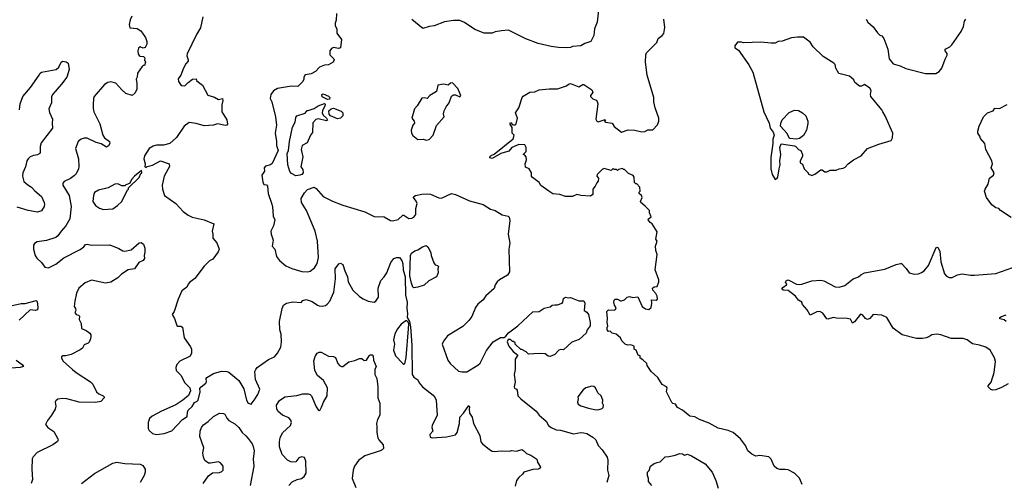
# Model space of a CAD drawing. Extents: x 2133489 to 2292442, y 756223 to 916462.
# Tile 16 of 256: x 2214091 to 2223768, y 774337 to 778881. Entities that reach past the tile are written whole.
import ezdxf

# ---------------------------------------------------------------- set-up
doc = ezdxf.new("R2010")
doc.units = 0

msp = doc.modelspace()

# ---------------------------------------------------------------- linework, layer by layer
at = {"layer": '0CON20XD'}
for points in [[(2217203, 778943), (2217201.2, 778875), (2217190, 778845), (2217190, 778825), (2217206.1, 778786.1), (2217208.3, 778748.3), (2217253.8, 778685), (2217242.5, 778605), (2217225, 778596.7), (2217175, 778606.7), (2217155, 778597.5), (2217140, 778575), (2217140, 778535), (2217145, 778530), (2217177, 778497), (2217180, 778485), (2217172.5, 778465), (2217125, 778436.7), (2217085, 778433.3), (2217036.4, 778413.6), (2216997.3, 778372.7), (2216955, 778350), (2216895, 778337.5), (2216883.6, 778316.4), (2216883.3, 778295), (2216873.8, 778275), (2216825.5, 778224.5), (2216761.7, 778228.3), (2216625, 778203.8), (2216585, 778181.2), (2216557.5, 778145), (2216553.3, 778105), (2216568.8, 778075), (2216606.5, 777925), (2216615.5, 777845), (2216600, 777765), (2216615.5, 777685), (2216615.6, 777645), (2216631.4, 777595), (2216571.1, 777468.9), (2216554.6, 777455.4), (2216506.8, 777443.2), (2216493.1, 777425), (2216495.8, 777394.2), (2216470, 777355), (2216478.8, 777285), (2216491.7, 777261.7), (2216515, 777260), (2216526.7, 777245), (2216531.9, 777171.9), (2216565, 777080), (2216573.8, 777045), (2216581.7, 776951.7), (2216596.7, 776915), (2216585.7, 776854.3), (2216560, 776805), (2216562, 776775), (2216581.2, 776715), (2216572.5, 776655), (2216596.7, 776625), (2216613.9, 776553.9), (2216644.1, 776514.1), (2216705, 776463.8), (2216765, 776436), (2216865, 776406.2), (2216923.6, 776403.6), (2216945, 776410), (2216987, 776443), (2217015.5, 776484.5), (2217028.6, 776545), (2217017.1, 776705), (2216995.7, 776805), (2216908, 777005), (2216858.8, 777085), (2216856.2, 777125), (2216890.4, 777179.6), (2216918.9, 777211.1), (2216985, 777234.2), (2217005, 777221.2), (2217075, 777143.3), (2217165, 777096.7), (2217267.7, 777057.7), (2217483, 776993), (2217575, 776946.7), (2217673, 776943), (2217735, 776907.5), (2217755, 776903.3), (2217810.7, 776919.3), (2217855, 776960), (2217865, 776960), (2217915, 776928), (2217945, 776930), (2217965, 776941.2), (2217982.7, 776967.3), (2217985.5, 777025), (2217998.8, 777075), (2217988.8, 777098.8), (2217960, 777135), (2217963.3, 777145), (2217982.5, 777155), (2218042.3, 777167.7), (2218095, 777171.2), (2218127, 777167), (2218211.2, 777131.2), (2218235, 777127.5), (2218335, 777172.9), (2218375, 777164.3), (2218512.7, 777102.7), (2218645, 777066), (2218718.8, 777018.8), (2218762.5, 777005), (2218832.7, 776962.7), (2218891.7, 776951.7), (2218901.7, 776941.7), (2218906.9, 776906.9), (2218892.9, 776775), (2218908, 776685), (2218898.6, 776625), (2218905, 776402.5), (2218885, 776370), (2218805, 776326.2), (2218785, 776306.7), (2218765, 776277.5), (2218755, 776240), (2218670.7, 776169.3), (2218645, 776129.2), (2218592, 776085), (2218571.2, 776055), (2218533.6, 775966.4), (2218505, 775927.5), (2218445, 775866.7), (2218295, 775773.8), (2218255.9, 775724.1), (2218242.5, 775695), (2218298.1, 775535), (2218320, 775505), (2218405, 775428), (2218435, 775420.8), (2218485, 775422.9), (2218592.6, 775487.4), (2218615, 775508), (2218677.7, 775632.3), (2218745, 775716.7), (2218815, 775757.5), (2218851.7, 775758.3), (2218869.3, 775770.7), (2218893.3, 775805), (2218986.4, 775873.6), (2219135, 776010), (2219195, 776013.8), (2219245, 776046.7), (2219305, 776060), (2219325, 776076.2), (2219350.7, 776079.3), (2219375, 776080), (2219422.5, 776095), (2219430, 776105), (2219436.4, 776143.6), (2219455, 776156.7), (2219485, 776150), (2219505, 776152.5), (2219585, 776117.5), (2219635, 776117.5), (2219646.7, 776095), (2219637.5, 776025), (2219665, 776007.5), (2219680, 775985), (2219696.1, 775906.1), (2219696, 775874), (2219667.5, 775835), (2219658.3, 775801.7), (2219590.5, 775739.5), (2219517.7, 775712.3), (2219435, 775636.7), (2219405, 775640), (2219390, 775635), (2219348.8, 775591.2), (2219305, 775573.8), (2219285, 775576.7), (2219255, 775600), (2219195, 775603.3), (2219090, 775595), (2219067, 775617), (2219025, 775640), (2219015, 775640), (2218960, 775695), (2218960, 775705), (2218945, 775720), (2218935, 775720), (2218915, 775740), (2218891.7, 775738.3), (2218883, 775717), (2218896.7, 775675), (2218940.7, 775620.7), (2218987.5, 775585), (2218960, 775545), (2218961.2, 775445), (2218951.2, 775395), (2218960, 775325), (2218951.2, 775275), (2218955, 775262.5), (2218975, 775252.5), (2218981.7, 775241.7), (2218986.7, 775185), (2219015, 775156.7), (2219165.7, 775035.7), (2219195, 774996.2), (2219266.1, 774936.1), (2219287.5, 774895), (2219313.8, 774875), (2219365, 774851.4), (2219405, 774848.1), (2219535, 774813.1), (2219605, 774825.5), (2219635, 774823.3), (2219666.2, 774815), (2219725, 774778.6), (2219754.5, 774754.5), (2219776.8, 774696.8), (2219816, 774655), (2219865, 774582.5), (2219870.8, 774555), (2219868.6, 774455), (2219880, 774405), (2219862, 774335)], [(2219784, 779005), (2219768, 778855), (2219740.7, 778789.3), (2219733.3, 778725), (2219705, 778667.5), (2219645, 778647.5), (2219605, 778623.3), (2219525, 778617.5), (2219503, 778607), (2219465, 778603.8), (2219385, 778606.2), (2219315, 778616.2), (2219185, 778646.7), (2219065, 778693.3), (2218896.4, 778776.4), (2218825, 778772.5), (2218765, 778760), (2218735, 778746.7), (2218655, 778746.7), (2218564.1, 778784.1), (2218464.1, 778854.1), (2218416.4, 778873.6), (2218355, 778874), (2218265, 778858), (2218165, 778821.2), (2218115, 778813.8), (2218054.2, 778794.2), (2217943.6, 778883.6)], [(2215192.5, 778915), (2215175, 778880), (2215166.7, 778835), (2215171.7, 778801.7), (2215244.1, 778794.1), (2215279.7, 778769.7), (2215327.5, 778705), (2215340.8, 778665), (2215338.8, 778641.2), (2215323, 778607), (2215305, 778602.5), (2215275, 778613.3), (2215259.3, 778600.7), (2215251.2, 778575), (2215253.6, 778546.4), (2215265, 778528.8), (2215275, 778522), (2215308, 778518), (2215320, 778505), (2215317.5, 778485), (2215327.5, 778465), (2215318.3, 778431.7), (2215305, 778430), (2215295, 778420), (2215250, 778355), (2215246.2, 778315), (2215234, 778295), (2215243.1, 778253.1), (2215242.1, 778197.9), (2215225, 778163.3), (2215195, 778137.5), (2215135, 778156), (2215095, 778190.8), (2215035, 778258.1), (2214985, 778269.5), (2214956.7, 778265), (2214925, 778242.9), (2214823.8, 778125), (2214816.2, 778105), (2214813.8, 778045), (2214811.7, 778008.3), (2214818.8, 777975), (2214878.6, 777858.6), (2214908, 777745), (2214925, 777720), (2214972.5, 777685), (2214976.7, 777665), (2214965, 777642.5), (2214945, 777627.5), (2214891.7, 777661.7), (2214842.5, 777675), (2214755, 777715.8), (2214725, 777715.8), (2214695, 777707.5), (2214664, 777685), (2214638.8, 777615), (2214670, 777515), (2214672.5, 777435), (2214667.5, 777415), (2214645, 777366.2), (2214630.2, 777349.8), (2214590.2, 777319.8), (2214527.7, 777292.3), (2214513.3, 777275), (2214516.2, 777255), (2214577.1, 777155), (2214595.4, 777045.4), (2214582.1, 776925), (2214544.3, 776855), (2214498.6, 776805), (2214465, 776756), (2214445, 776740.8), (2214355, 776710.6), (2214261.7, 776698.3), (2214235, 776682.5), (2214228, 776665), (2214226, 776625), (2214241.2, 776565), (2214258.8, 776538.8), (2214306.2, 776495), (2214339.3, 776449.3), (2214375, 776443.8), (2214445, 776478), (2214525, 776540), (2214685, 776623.3), (2214721.7, 776648.3), (2214738.8, 776671.2), (2214755, 776676), (2214795, 776666.2), (2214977.7, 776667.7), (2215065, 776634.2), (2215105, 776609.4), (2215125, 776605.7), (2215185, 776620), (2215265, 776688.8), (2215285, 776691.2), (2215306.1, 776676.1), (2215319.2, 776635), (2215321.7, 776598.3), (2215313.3, 776565), (2215316.7, 776535), (2215305, 776516.7), (2215262.5, 776495), (2215220, 776435), (2215157.3, 776422.7), (2215089.7, 776380.3), (2215053.8, 776345), (2214987.5, 776302.5), (2214935, 776293.3), (2214795, 776321.5), (2214735, 776296.5), (2214671.5, 776245), (2214650.5, 776195), (2214634.2, 776115), (2214626.7, 776065), (2214640, 776045), (2214642.5, 776025), (2214633.3, 776005), (2214645, 775983.3), (2214668.3, 775978.3), (2214677, 775967), (2214673.8, 775935), (2214693.8, 775895), (2214697.5, 775847.5), (2214745, 775829.2), (2214780.9, 775800.9), (2214790.4, 775785), (2214790.4, 775770.4), (2214787.6, 775745), (2214775, 775714), (2214765, 775704), (2214723.6, 775686.4), (2214706.7, 775655), (2214685, 775638), (2214595, 775591.2), (2214545, 775577.5), (2214515, 775580), (2214501.7, 775568.3), (2214500, 775555), (2214517.5, 775525), (2214610, 775445), (2214645, 775413.8), (2214786.2, 775325), (2214809.7, 775299.7), (2214844.2, 775224.2), (2214867.5, 775205), (2214912.5, 775185), (2214922.5, 775175), (2214920, 775165), (2214888.3, 775131.7), (2214835, 775120), (2214675, 775122.5), (2214555, 775155.8), (2214515, 775159.2), (2214466.1, 775153.9), (2214445, 775137.5), (2214438.8, 775125), (2214446, 775085), (2214438, 775055), (2214403.3, 774995), (2214363.3, 774945), (2214343.8, 774905), (2214366.7, 774875), (2214426.7, 774835), (2214466.7, 774765), (2214469.3, 774750.7), (2214461.7, 774738.3), (2214415.7, 774704.3), (2214261.7, 774628.3), (2214222.3, 774587.7), (2214214.1, 774565.9), (2214208.8, 774465), (2214216.2, 774365), (2214203.3, 774325)], [(2215890, 778910), (2215868.6, 778801.4), (2215828.6, 778735), (2215738.1, 778545), (2215734.3, 778525), (2215747.5, 778485), (2215745.4, 778474.6), (2215722.4, 778447.6), (2215699.4, 778405), (2215675, 778336.7), (2215648.8, 778301.2), (2215652, 778275), (2215671.2, 778245), (2215685, 778234.3), (2215715, 778231.2), (2215745, 778263.8), (2215790, 778295), (2215825, 778300), (2215830, 778285), (2215847, 778267), (2215887.5, 778237.5), (2215939.3, 778139.3), (2216005, 778120.8), (2216045, 778097.5), (2216085, 778107.5), (2216087, 778087), (2216075.9, 778044.1), (2216078.6, 777975), (2216126.3, 777896.3), (2216133.3, 777855), (2216126.1, 777843.9), (2216115, 777841.2), (2216035, 777858), (2215995, 777846.2), (2215905, 777838.1), (2215825, 777862), (2215755, 777871.2), (2215706, 777835), (2215631.9, 777725), (2215565, 777665.6), (2215505, 777648.1), (2215436.9, 777646.9), (2215401.4, 777638.6), (2215362.5, 777615), (2215315.8, 777545), (2215310, 777515), (2215322.5, 777465), (2215320, 777435), (2215335, 777430), (2215342.5, 777437.5), (2215395, 777452.5), (2215475, 777493.3), (2215560, 777465), (2215561.7, 777438.3), (2215512, 777345), (2215492.5, 777255), (2215495.7, 777215.7), (2215514.4, 777154.4), (2215623.9, 777073.9), (2215697.5, 776995), (2215745, 776961.2), (2215785, 776940), (2215905, 776913.3), (2215997.5, 776875), (2215983.3, 776805), (2215990, 776775), (2215988, 776735), (2216028.3, 776688.3), (2216051.2, 776625), (2216040.7, 776599.3), (2215990, 776530), (2215957.7, 776512.3), (2215905, 776460), (2215811.2, 776338.8), (2215760.5, 776299.5), (2215745, 776282.5), (2215732.5, 776255), (2215685, 776216.7), (2215646.7, 776135), (2215607.5, 776015), (2215590, 775985), (2215613.3, 775945), (2215635, 775877.5), (2215645, 775871.2), (2215675, 775870), (2215690.7, 775860.7), (2215707.5, 775755), (2215768.8, 775668.8), (2215778.8, 775645), (2215778.8, 775605), (2215767.5, 775575), (2215664.2, 775525.8), (2215636.7, 775495), (2215626.2, 775465), (2215630, 775435), (2215675, 775387.5), (2215713.3, 775315), (2215763.3, 775265), (2215770, 775235), (2215749.2, 775190.8), (2215695, 775143.3), (2215625, 775096.2), (2215483.3, 775035), (2215394.3, 774985.7), (2215366.4, 774963.6), (2215352.5, 774925), (2215352.5, 774865), (2215362.5, 774845), (2215396.4, 774816.4), (2215435, 774806.2), (2215510, 774815), (2215585, 774843.3), (2215690, 774955), (2215735.6, 774984.4), (2215739.5, 775025), (2215747.8, 775045), (2215785, 775081.4), (2215809.1, 775120.9), (2215835, 775132.9), (2215845, 775144.4), (2215865.3, 775225), (2215862.6, 775257.4), (2215874.6, 775275.4), (2215920.6, 775309.4), (2215926.1, 775325), (2215922.5, 775355), (2215928.6, 775365), (2215995, 775405.5), (2216075, 775428.9), (2216125, 775426.5), (2216145, 775419.4), (2216243.3, 775335), (2216292.5, 775255), (2216319.1, 775145), (2216335, 775114), (2216365, 775103.3), (2216393.6, 775143.6), (2216431.6, 775198.4), (2216452.4, 775252.4), (2216408.6, 775345), (2216402.9, 775425), (2216410, 775445), (2216425, 775463.8), (2216537.7, 775542.3), (2216595, 775570), (2216625, 775606.2), (2216658.6, 775665), (2216664.3, 775715), (2216661.7, 775791.7), (2216646.2, 775835), (2216644, 775915), (2216672, 776045), (2216684.3, 776075.7), (2216712.7, 776097.3), (2216775, 776110), (2216856.4, 776103.6), (2216875, 776122.5), (2216905, 776131.2), (2216965, 776113.8), (2217017.5, 776075), (2217035, 776068.8), (2217065, 776066.7), (2217095.9, 776074.1), (2217112.5, 776085), (2217140, 776115), (2217177.5, 776205), (2217193.5, 776335), (2217191.4, 776435), (2217225.9, 776484.1), (2217245, 776490), (2217265.8, 776475.8), (2217285, 776412.5), (2217312.5, 776355), (2217319.2, 776305), (2217365, 776224.2), (2217431.7, 776161.7), (2217465, 776140), (2217515, 776116.2), (2217573.6, 776106.4), (2217590, 776115), (2217615.8, 776154.2), (2217614, 776245), (2217640.5, 776319.5), (2217673.8, 776355), (2217698.8, 776395), (2217738.8, 776495), (2217767.5, 776535), (2217796.4, 776543.6), (2217825, 776543.3), (2217845, 776513.8), (2217855, 776481.2), (2217859.2, 776425), (2217878.1, 776355), (2217883.7, 776173.7), (2217898.1, 776105), (2217894.3, 776045), (2217903.8, 775995), (2217897.5, 775955), (2217922.5, 775915), (2217931.2, 775865), (2217943.3, 775685), (2217948, 775395), (2217965, 775369.2), (2218003.8, 775343.8), (2218018, 775315), (2218051.2, 775275), (2218155, 775193.3), (2218175, 775166.7), (2218182.5, 775145), (2218193.8, 774995), (2218143.8, 774895), (2218141.2, 774875), (2218150.7, 774839.3), (2218123.3, 774805), (2218125, 774780), (2218145, 774773.8), (2218285, 774781.9), (2218375, 774801.9), (2218388.9, 774825), (2218412.2, 774915), (2218415.8, 774975), (2218452.5, 775015), (2218505, 775090), (2218512.5, 775075), (2218508.8, 775055), (2218511.2, 775015), (2218537.3, 774977.3), (2218551.2, 774915), (2218613.8, 774795), (2218623.3, 774735), (2218640, 774715), (2218709.5, 774659.5), (2218735, 774643.3), (2218755, 774638.8), (2218825, 774646.2), (2218905, 774642.5), (2218925, 774650), (2218975, 774643.8), (2219025, 774657.5), (2219045, 774646.7), (2219070.3, 774620.3), (2219115, 774602), (2219172.5, 774565), (2219180, 774535), (2219208.8, 774485), (2219207.5, 774475), (2219185, 774465.8), (2219135, 774462.9), (2219045, 774437.5), (2219032.5, 774415), (2218996.1, 774383.9), (2218973.3, 774355), (2218961.7, 774298.3)], [(2221780, 774315), (2221765.8, 774355.8), (2221755.8, 774375.8), (2221706.7, 774425), (2221645, 774458), (2221613.9, 774463.9), (2221562.3, 774462.3), (2221531.7, 774471.7), (2221506.2, 774495), (2221476.7, 774565), (2221455, 774586.7), (2221365, 774598.8), (2221325, 774593.3), (2221285, 774613.3), (2221246.7, 774645), (2221225, 774696.7), (2221176.2, 774765), (2221104.2, 774824.2), (2221055, 774844.2), (2220955, 774868.6), (2220868.7, 774918.7), (2220772.7, 774952.7), (2220725, 774978.8), (2220676.1, 774986.1), (2220603.8, 775043.8), (2220555, 775072.5), (2220535, 775103.3), (2220510.8, 775110.8), (2220501.4, 775121.4), (2220447.5, 775225), (2220453.3, 775265), (2220446.7, 775275), (2220405, 775296.7), (2220362.5, 775365), (2220296.7, 775425), (2220257.5, 775485), (2220253, 775503), (2220215, 775540), (2220190, 775555), (2220188.3, 775578.3), (2220170, 775585), (2220150, 775635), (2220130, 775645), (2220130, 775675), (2220096.2, 775686.2), (2220065, 775682.5), (2220040, 775695), (2220007.5, 775725), (2219996.4, 775756.4), (2219953, 775793), (2219915, 775802.5), (2219895, 775820), (2219878.3, 775818.3), (2219863.8, 775835), (2219863.9, 775856.1), (2219872.5, 775875), (2219863.3, 775905), (2219866.7, 775945), (2219860, 776015), (2219878.3, 776031.7), (2219935, 776027.5), (2219947.5, 776035), (2219951.7, 776051.7), (2219937.5, 776075), (2219931.2, 776105), (2219933.8, 776126.2), (2219943.8, 776136.2), (2219965, 776136.7), (2219995, 776117.5), (2220005, 776117.5), (2220035, 776130), (2220060, 776155), (2220085, 776162.5), (2220117, 776153), (2220167, 776157), (2220208.6, 776065), (2220242.1, 776042.1), (2220275, 776035.5), (2220298.6, 776055), (2220304.4, 776095), (2220300, 776130), (2220345, 776124.4), (2220360, 776135), (2220356.5, 776165), (2220341.8, 776191.8), (2220314, 776225), (2220310, 776245), (2220325, 776257.5), (2220355, 776260), (2220372.5, 776305), (2220372.5, 776325), (2220336.7, 776425), (2220356.2, 776575), (2220343.9, 776613.9), (2220340, 776655), (2220357.5, 776705), (2220343.3, 776725), (2220356.4, 776796.4), (2220307.5, 776875), (2220287, 776887), (2220267.5, 776915), (2220270, 776925), (2220297.5, 776945), (2220280, 776985), (2220280, 777005), (2220239.5, 777049.5), (2220196.7, 777085), (2220193.9, 777096.1), (2220210, 777135), (2220203, 777153), (2220180, 777175), (2220180, 777185), (2220190, 777195), (2220187, 777237), (2220155, 777270), (2220145, 777270), (2220133, 777283), (2220130, 777335), (2220119.3, 777349.3), (2220075, 777370), (2220035, 777410), (2220025, 777410), (2220015, 777420), (2219975, 777410), (2219965, 777400), (2219955, 777410), (2219935, 777410), (2219925, 777420), (2219905, 777400), (2219835, 777417.5), (2219815, 777410), (2219765, 777360), (2219763, 777343), (2219780, 777325), (2219777.5, 777295), (2219761.7, 777278.3), (2219747.5, 777245), (2219723, 777217), (2219722.5, 777165), (2219701.7, 777148.3), (2219605, 777153.3), (2219565, 777162.5), (2219525, 777143.3), (2219455, 777143.8), (2219400, 777165), (2219331.2, 777171.2), (2219292.5, 777195), (2219211.2, 777251.2), (2219195, 777280), (2219132, 777332), (2219122.5, 777345), (2219122.5, 777375), (2219097.5, 777415), (2219061.7, 777431.7), (2219060, 777465), (2219072.5, 777505), (2219070, 777535), (2219055, 777550), (2219040, 777555), (2219067.5, 777585), (2219067.5, 777625), (2219055, 777650), (2218995, 777656.2), (2218928, 777625), (2218899.2, 777590.8), (2218820, 777565), (2218735, 777517.5), (2218710, 777525), (2218710, 777535), (2218723, 777547), (2218755, 777560), (2218940.7, 777709.3), (2218950, 777745), (2218930, 777765), (2218931.7, 777821.7), (2218912.5, 777855), (2218912.5, 777865), (2218915, 777870), (2218925, 777867.5), (2218931.7, 777851.7), (2218945, 777847.5), (2218961.7, 777848.3), (2218970.7, 777859.3), (2218982.5, 777915), (2218962.5, 777965), (2218996.7, 778015), (2219030, 778115), (2219040.5, 778129.5), (2219105, 778170), (2219155, 778173.3), (2219197, 778193), (2219295, 778202.5), (2219375, 778202.5), (2219465, 778232.5), (2219485, 778247.5), (2219505, 778253.3), (2219585, 778220), (2219625, 778242.5), (2219635, 778242.5), (2219713, 778193), (2219722.5, 778165), (2219700, 778135), (2219702.5, 778125), (2219725, 778103.3), (2219755, 778090), (2219767, 778077), (2219772.5, 778055), (2219753.3, 777905), (2219763.3, 777885), (2219775, 777876.7), (2219845, 777900), (2219847, 777893), (2219840, 777885), (2219850, 777875), (2219913.6, 777863.6), (2219932, 777832), (2220005, 777776.2), (2220072, 777798), (2220135.9, 777795.9), (2220205, 777780), (2220235, 777782.5), (2220265, 777797.5), (2220315, 777800), (2220360.7, 777849.3), (2220373.3, 777885), (2220373.6, 777913.6), (2220336.7, 778015), (2220323.3, 778075), (2220323.3, 778115), (2220257.5, 778335), (2220240, 778465), (2220243.8, 778535), (2220251.2, 778555), (2220335, 778641.2), (2220352.5, 778655), (2220366.7, 778695), (2220405.5, 778724.5), (2220421.2, 778745), (2220431.2, 778805), (2220421.2, 778885)], [(2222410, 778885), (2222426.2, 778855), (2222479.3, 778809.3), (2222520.3, 778750.3), (2222545, 778730), (2222565, 778722.5), (2222585, 778697.5), (2222622.3, 778592.3), (2222637.5, 778495), (2222675, 778446.7), (2222745, 778426.2), (2222801.7, 778401.7), (2222995, 778351.2)], [(2222995, 778351.2), (2223095, 778353.3), (2223127.7, 778372.3), (2223153.3, 778405), (2223186.1, 778493.9), (2223207.7, 778532.3), (2223207.7, 778547.7), (2223186.2, 778575), (2223187.7, 778592.3), (2223232.5, 778615), (2223252.5, 778635), (2223342.5, 778765), (2223367.5, 778815), (2223377.5, 778865), (2223390, 778885)], [(2221515, 777310), (2221536.4, 777323.6), (2221542.5, 777335), (2221553.6, 777416.4), (2221566.1, 777453.9), (2221563.3, 777495), (2221570, 777555), (2221563.3, 777625), (2221575, 777662.5), (2221705, 777641.9), (2221719.2, 777635), (2221745, 777606.2), (2221767.5, 777595), (2221783.3, 777555), (2221783, 777537), (2221760, 777495), (2221760, 777475), (2221785, 777460), (2221800, 777415), (2221840, 777375), (2221840, 777365), (2221875, 777350), (2221907, 777363), (2221965, 777407.5), (2221976.7, 777406.7), (2222005, 777387.5), (2222025, 777387.5), (2222055, 777402.5), (2222115, 777402.5), (2222145, 777416.7), (2222185, 777422.5), (2222205, 777432.5), (2222234.1, 777465.9), (2222286.7, 777505), (2222361.2, 777545), (2222425, 777613.8), (2222535, 777658), (2222655, 777692.5), (2222669.3, 777720.7), (2222673.3, 777765), (2222597.5, 777935), (2222574, 777975), (2222565.8, 777995.8), (2222457.5, 778125), (2222452.5, 778145), (2222460, 778185), (2222445, 778207.5), (2222395, 778242.5), (2222365, 778227.5), (2222345, 778227.5), (2222300, 778265), (2222289.3, 778289.3), (2222247.1, 778327.1), (2222143.2, 778353.2), (2222111.2, 778405), (2222105, 778440), (2222093.8, 778455), (2221987.6, 778517.6), (2221890.8, 778615), (2221859.8, 778659.8), (2221795, 778708.8), (2221735, 778710), (2221677.3, 778702.7), (2221585, 778670), (2221545, 778667.1), (2221515, 778650.8), (2221475, 778648.9), (2221375, 778658.8), (2221205, 778652.5), (2221185, 778660), (2221145, 778660), (2221120, 778625), (2221120, 778605), (2221155, 778580), (2221257.7, 778437.7), (2221296, 778365), (2221406, 777975), (2221455.9, 777865.9), (2221466.7, 777815), (2221496.7, 777775), (2221507.5, 777745), (2221493.9, 777706.1), (2221493.9, 777666.1), (2221472.3, 777527.7), (2221472.5, 777415), (2221485, 777360), (2221515, 777310)], [(2214088.1, 777995), (2214094.5, 778055), (2214121.8, 778125), (2214195.8, 778215), (2214282.5, 778335), (2214292, 778355), (2214305, 778364), (2214448.3, 778391.7), (2214475.7, 778415), (2214497.1, 778462.9), (2214515, 778471.8), (2214547.6, 778467.6), (2214567.8, 778455), (2214577.7, 778392.3), (2214552.5, 778315), (2214502.4, 778247.6), (2214415, 778148.8), (2214404, 778125), (2214402, 778065), (2214376.2, 778005), (2214385, 777967.5), (2214414, 777905), (2214409.2, 777865), (2214414, 777815), (2214300.2, 777669.8), (2214290.5, 777635), (2214292.7, 777577.3), (2214288, 777565), (2214267.3, 777552.7), (2214227.5, 777547.5), (2214195, 777532.5), (2214172.5, 777515), (2214159.6, 777495), (2214148.7, 777435), (2214121.4, 777375), (2214116.8, 777345), (2214132.9, 777292.9), (2214169.7, 777259.7), (2214205.3, 777235.3), (2214238.9, 777198.9), (2214304, 777145), (2214332.5, 777085), (2214335.7, 777065), (2214330.8, 777045), (2214305, 777003.8), (2214265, 776988.6), (2214175, 777006.7), (2214065, 777039.5)], [(2218085, 777696.7), (2218115, 777702.5), (2218153.6, 777746.4), (2218188.8, 777841.2), (2218262.5, 777925), (2218257.5, 777955), (2218262.5, 777985), (2218282.5, 778025), (2218313.3, 778065), (2218335, 778130), (2218355, 778142.5), (2218375, 778142.5), (2218415, 778123.3), (2218427.5, 778135), (2218396.1, 778206.1), (2218345, 778260), (2218323.3, 778256.7), (2218301.7, 778238.3), (2218255, 778246.7), (2218201.2, 778238.8), (2218185.7, 778174.3), (2218122.7, 778137.3), (2218095, 778107.5), (2218065, 778112.5), (2218041.7, 778108.3), (2217997.5, 778035), (2217970, 778005), (2217943.3, 777915), (2217967.5, 777885), (2217972.5, 777865), (2217956.2, 777845), (2217944.2, 777815.8), (2217938.8, 777795), (2217941.2, 777765), (2217954.1, 777744.1), (2218003, 777703), (2218055, 777707.5), (2218085, 777696.7)], [(2216805, 777347.5), (2216760.7, 777370.7), (2216745, 777390), (2216726.7, 777455), (2216720, 777565), (2216733, 777597), (2216741.2, 777685), (2216772, 777825), (2216796.7, 777875), (2216805, 777920), (2216815, 777937.5), (2216895, 777962.5), (2216915, 777990), (2216925, 777987.5), (2216985, 778008.8), (2217024, 778036), (2217085, 778057.5), (2217092.5, 778052.5), (2217091.2, 778035), (2217066, 777985), (2217063.3, 777965), (2217075, 777943.3), (2217107.5, 777915), (2217117.5, 777895), (2217105, 777887.5), (2217025, 777908), (2217001.2, 777898.8), (2216973, 777867), (2216967, 777773), (2216947.5, 777745), (2216915, 777672.5), (2216867.5, 777645), (2216857.5, 777605), (2216873.3, 777535), (2216852.5, 777435), (2216875, 777410), (2216877.5, 777375), (2216865, 777360), (2216845, 777352.5), (2216805, 777347.5)], [(2217115, 778096.7), (2217063, 778123), (2217060, 778145), (2217075, 778153.3), (2217125, 778130), (2217138.8, 778115), (2217135, 778100), (2217115, 778096.7)], [(2217215, 777907.5), (2217145, 777937.5), (2217132, 777952), (2217130, 777985), (2217152.5, 778005), (2217175, 778011.2), (2217250.7, 777980.7), (2217266.7, 777965), (2217266.7, 777935), (2217245, 777913.8), (2217215, 777907.5)], [(2221725, 777705.5), (2221657.5, 777715), (2221634.3, 777764.3), (2221568, 777835), (2221570, 777865), (2221585, 777895.8), (2221655, 777968.6), (2221705, 777990.8), (2221745, 777987.1), (2221785, 777966), (2221815.8, 777935), (2221836.9, 777885), (2221837.8, 777862.2), (2221823.3, 777795), (2221795, 777742), (2221755, 777713.6), (2221725, 777705.5)], [(2223835, 776938.8), (2223730, 777005), (2223715, 777027.5), (2223685, 777031.2), (2223645, 777062.5), (2223594, 777135), (2223572.5, 777195), (2223580, 777215), (2223610, 777265), (2223621.2, 777325), (2223661.2, 777355), (2223667.7, 777377.7), (2223640, 777425), (2223652.5, 777465), (2223646.7, 777495), (2223586.4, 777606.4), (2223576.7, 777665), (2223533.9, 777713.9), (2223527, 777737), (2223507.5, 777765), (2223507.5, 777785), (2223520, 777835), (2223563.9, 777926.1), (2223603, 777967), (2223660, 777985), (2223675, 778010), (2223721.7, 778008.3), (2223795, 778046.7)], [(2214915, 777016.2), (2215005, 777024), (2215051.2, 777055), (2215093.3, 777095), (2215151.7, 777208.3), (2215160, 777215), (2215161.7, 777228.3), (2215265, 777330), (2215281.7, 777368.3), (2215290, 777375), (2215288.3, 777398.3), (2215217.5, 777345), (2215192.5, 777315), (2215168.3, 777271.7), (2215135, 777260), (2215125, 777250), (2215095, 777247.5), (2215055, 777270), (2215025, 777266), (2214961.7, 777228.3), (2214864.5, 777205.5), (2214825.7, 777184.3), (2214816, 777155), (2214810, 777095), (2214835, 777056.2), (2214875, 777028.8), (2214915, 777016.2)], [(2217965, 776246.7), (2217954.4, 776254.4), (2217941.9, 776291.9), (2217926.1, 776365), (2217932.5, 776565), (2217943, 776587), (2217975, 776610), (2218005, 776620), (2218049.3, 776650.7), (2218085, 776662.5), (2218100.7, 776650.7), (2218130, 776595), (2218133.6, 776563.6), (2218161.7, 776491.7), (2218173.9, 776473.9), (2218197, 776467), (2218207, 776457), (2218201.2, 776435), (2218202.5, 776395), (2218187.5, 776355), (2218112.9, 776317.1), (2218065, 776273.8), (2218005, 776253.3), (2217965, 776246.7)], [(2223805, 775303.8), (2223741.7, 775268.3), (2223685, 775246), (2223655, 775241.2), (2223635, 775247.5), (2223610, 775275), (2223610, 775285), (2223638.5, 775321.5), (2223669.4, 775415), (2223681.7, 775521.7), (2223670.3, 775560.3), (2223627.5, 775635), (2223585, 775663.3), (2223525, 775683.8), (2223455, 775695.8), (2223403.8, 775735), (2223365, 775750), (2223245, 775748.6), (2223142.5, 775785), (2223105, 775792.5), (2223056.1, 775783.9), (2223025, 775766.7), (2223000, 775755), (2222965, 775748.8), (2222905, 775750), (2222765, 775786.2), (2222675, 775850), (2222614.2, 775955), (2222565, 775978.9), (2222480, 775985), (2222445.9, 775944.1), (2222425, 775936.7), (2222402.5, 775945), (2222375, 775982.5), (2222355, 775987.5), (2222295, 775914), (2222275, 775900), (2222255, 775937.5), (2222225, 775946.7), (2222118.3, 775948.3), (2222085, 775956.2), (2222035, 775940), (2222025, 775942), (2221985, 775996.7), (2221955, 776013.3), (2221925, 776011.2), (2221858.3, 775978.3), (2221830.7, 776030.7), (2221783.9, 776083.9), (2221776.7, 776105), (2221746.5, 776126.5), (2221715.3, 776165.3), (2221645, 776221.9), (2221595, 776222.5), (2221582.5, 776235), (2221590.7, 776249.3), (2221627.5, 776275), (2221630, 776285), (2221617.5, 776295), (2221617, 776303), (2221623.3, 776315), (2221645, 776324), (2221725, 776281.2), (2221755, 776280), (2221777.9, 776282.1), (2221875, 776314.2), (2221965, 776321.9), (2221995, 776315.6), (2222105, 776255.7), (2222145, 776251.9), (2222199.6, 776270.4), (2222283.3, 776335), (2222335, 776353.3), (2222358.8, 776375), (2222395, 776394.3), (2222595, 776429.4), (2222705, 776475.8), (2222746.4, 776486.4), (2222756.2, 776486.2), (2222805, 776437.5), (2222833.9, 776393.9), (2222880.5, 776380.5), (2222923.9, 776383.9), (2222954.2, 776395.8), (2222978.8, 776415), (2223024.2, 776465), (2223098, 776642), (2223105, 776646.7), (2223115, 776643.3), (2223135, 776607.5), (2223145, 776502.5), (2223181.4, 776385), (2223200.9, 776360.9), (2223225, 776349.2), (2223255, 776349.2), (2223306.7, 776375), (2223354.4, 776384.4), (2223435, 776371.1), (2223475, 776371.1), (2223685, 776386), (2223852.5, 776445)], [(2214005, 776070), (2214105, 776092.2), (2214145, 776091.4), (2214253.6, 776123.6), (2214263.6, 776113.6), (2214270, 776055), (2214265, 776030), (2214245, 776024.4), (2214195, 776031.2), (2214085, 775928)], [(2223786.4, 775916.4), (2223765, 775932.5), (2223723.9, 775943.9), (2223723.6, 775956.4), (2223740, 775965), (2223785, 775980)], [(2217865, 775496.2), (2217875, 775500), (2217887.9, 775562.1), (2217912.9, 775845), (2217913.8, 775893.8), (2217908.8, 775908.8), (2217895, 775922.5), (2217885, 775922.5), (2217840.6, 775889.4), (2217803.5, 775845), (2217777.5, 775795), (2217765.4, 775735), (2217773.2, 775695), (2217764.6, 775635), (2217785, 775580), (2217855, 775502), (2217865, 775496.2)], [(2216735, 774306.2), (2216768.8, 774341.2), (2216816.8, 774363.2), (2216860, 774375), (2216886.4, 774393.6), (2216905.7, 774425), (2216904.2, 774545), (2216889.7, 774579.7), (2216865, 774586), (2216833.1, 774576.9), (2216805, 774538), (2216775.7, 774534.3), (2216755, 774539.2), (2216721.2, 774555), (2216670, 774610), (2216644.2, 774685), (2216642.9, 774735), (2216650, 774775), (2216675, 774821.2), (2216751.4, 774895), (2216761.4, 774925), (2216755.5, 774945.5), (2216735, 774969.2), (2216672.5, 774995), (2216630.5, 775030.5), (2216616.7, 775055), (2216616.2, 775095), (2216645, 775140), (2216695, 775175.8), (2216815, 775189.2), (2216875, 775204), (2216925, 775204.2), (2216945, 775198.6), (2216958.1, 775185), (2217005, 775076.7), (2217025, 775047.5), (2217035, 775042.5), (2217045, 775047.5), (2217056.2, 775076.2), (2217076.9, 775125), (2217112.5, 775185), (2217115.6, 775265), (2217078, 775335), (2217017.5, 775385), (2216992, 775435), (2216980.5, 775529.5), (2216995, 775572.5), (2217014.3, 775605.7), (2217034.1, 775615.9), (2217055, 775614), (2217125, 775576.2), (2217175, 775571.2), (2217193.6, 775563.6), (2217216.2, 775505), (2217235, 775484), (2217255, 775473.8), (2217265.8, 775474.2), (2217325, 775520), (2217385, 775533.3), (2217431.7, 775551.7), (2217455, 775552.5), (2217475, 775533.3), (2217500, 775535), (2217525, 775578.8), (2217535, 775588.8), (2217555, 775590), (2217564, 775575), (2217567.7, 775537.7), (2217593.3, 775475), (2217580, 775445), (2217582, 775395), (2217600, 775355), (2217611.2, 775275), (2217610, 775165), (2217630, 775115), (2217631.2, 774995), (2217608.8, 774955), (2217598, 774915), (2217602.1, 774882.1), (2217601.8, 774825), (2217609.4, 774775), (2217619.2, 774755), (2217662, 774705), (2217665, 774670), (2217652.5, 774655), (2217633.3, 774645), (2217484.5, 774595.5), (2217420.5, 774549.5), (2217381.4, 774495), (2217368.6, 774455), (2217360, 774375), (2217394.2, 774285)], [(2214056.8, 775536.8), (2214114, 775495), (2214126.7, 775475), (2214095, 775464.2), (2214005, 775456.2)], [(2219755, 775047.5), (2219785, 775052.5), (2219817, 775063), (2219827, 775073), (2219827.5, 775095), (2219820, 775115), (2219822.5, 775145), (2219806.1, 775186.1), (2219772.5, 775215), (2219750, 775265), (2219735, 775276.7), (2219715, 775281.2), (2219655, 775263.3), (2219627.5, 775245), (2219577.5, 775175), (2219580, 775155), (2219572.5, 775125), (2219580, 775105), (2219605, 775086.7), (2219680, 775065), (2219755, 775047.5)], [(2215893.3, 774325), (2215945, 774399.2), (2215985, 774428.6), (2216055, 774434.2), (2216078.3, 774441.7), (2216092, 774455), (2216089.5, 774495), (2216065, 774529.5), (2216045, 774536.4), (2215965, 774523.3), (2215945, 774525.6), (2215910.7, 774550.7), (2215895.6, 774585), (2215891.5, 774625), (2215898.9, 774675), (2215861.5, 774785), (2215865, 774840), (2215878, 774875), (2215897.3, 774902.7), (2215944, 774935), (2215995, 774983.8), (2216055, 775016.7), (2216095, 775011.2), (2216106.2, 775005), (2216126.2, 774965), (2216145, 774943.8), (2216205, 774910), (2216246, 774875), (2216277.5, 774825), (2216314.5, 774794.5), (2216336.9, 774766.9), (2216374.3, 774715), (2216386.9, 774686.9), (2216396.5, 774645), (2216384.5, 774565), (2216390.4, 774495), (2216356.7, 774305)], [(2220303.3, 774305), (2220272.5, 774345), (2220272.5, 774375), (2220260, 774405), (2220260, 774435), (2220276.1, 774453.9), (2220291.2, 774495), (2220325, 774520), (2220355, 774532.5), (2220385, 774536.7), (2220435, 774587.5), (2220470.7, 774589.3), (2220535, 774603.3), (2220575, 774620), (2220605, 774617.5), (2220625, 774602.5), (2220655, 774612.5), (2220695, 774596.7), (2220827.7, 774517.7), (2220897.5, 774437.5), (2220933.3, 774355), (2220955, 774277.5)], [(2214698.8, 774325), (2214825, 774422.5), (2215005, 774525.8), (2215045, 774536), (2215125, 774522.5), (2215275.7, 774515.7), (2215302.5, 774502.5), (2215323.8, 774465), (2215324, 774435), (2215314.2, 774405), (2215275, 774336.2)]]:
    msp.add_lwpolyline(points, dxfattribs=at)

doc.saveas('drawing.dxf')
